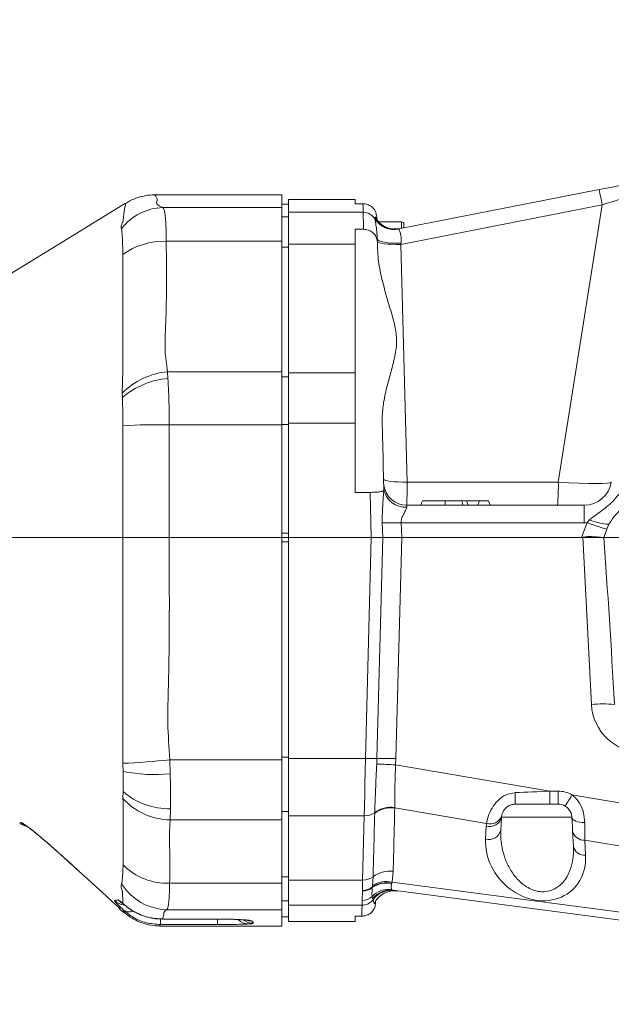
# Model space of a CAD drawing. Header units: millimetres. Extents: x 0 to 8410, y 0 to 5940.
# Tile 72 of 256: x 2462 to 2590, y 3047 to 3261. Entities that reach past the tile are written whole.
import ezdxf

# ---------------------------------------------------------------- set-up
doc = ezdxf.new("R2010")
doc.units = ezdxf.units.MM
doc.header["$LTSCALE"] = 10
doc.linetypes.add('CENTERX2', pattern=[20.32, 12.7, -2.54, 2.54, -2.54])
doc.styles.add('SLDTEXTSTYLE0', font='TXT', dxfattribs={"width": 0.605})
doc.dimstyles.new('SLDDIMSTYLE0', dxfattribs={"dimtxt": 50, "dimasz": 50, "dimexe": 0, "dimexo": 0.0625, "dimgap": 12.5, "dimtad": 1, "dimtoh": 1, "dimdec": 1, "dimrnd": 1e-09, "dimzin": 12, "dimdsep": 46, "dimtxsty": 'SLDTEXTSTYLE0', "dimsah": 1, "dimcen": 0.09, "dimadec": 0, "dimazin": 0, "dimtfac": 1, "dimtofl": 0, "dimtmove": 0, "dimatfit": 3, "dimfxl": 0, "dimfrac": 2, "dimtolj": 1, "dimtzin": 12, "dimarcsym": 0})

# ---------------------------------------------------------------- blocks, each defined once
blk = doc.blocks.new('*D4')
at = {"color": 7, "linetype": 'Continuous', "lineweight": 0}
for p, q in [((1441.19, 2973.04), (1441.19, 3462.48)), ((2711.19, 3148.04), (2711.19, 3462.48)), ((2711.19, 3447.48), (1441.19, 3447.48))]:
    blk.add_line(p, q, dxfattribs=at)
for points in [[(1441.19, 3447.48), (1491.19, 3439.98), (1491.19, 3454.98)], [(2711.19, 3447.48), (2661.19, 3454.98), (2661.19, 3439.98)]]:
    blk.add_solid(points, dxfattribs=at)
at = {"color": 7, "linetype": 'Continuous', "lineweight": 0, "insert": (1999.81, 3511.93), "char_height": 50, "attachment_point": 1, "style": 'SLDTEXTSTYLE0'}
blk.add_mtext('1270', dxfattribs=at)
blk = doc.blocks.new('*D5')
at = {"color": 7, "linetype": 'Continuous', "lineweight": 0}
for p, q in [((1260.19, 3153.84), (1260.19, 3562.48)), ((2846.19, 3209.54), (2846.19, 3562.48)), ((1260.19, 3547.48), (2846.19, 3547.48))]:
    blk.add_line(p, q, dxfattribs=at)
for points in [[(1260.19, 3547.48), (1310.19, 3539.98), (1310.19, 3554.98)], [(2846.19, 3547.48), (2796.19, 3554.98), (2796.19, 3539.98)]]:
    blk.add_solid(points, dxfattribs=at)
at = {"color": 7, "linetype": 'Continuous', "lineweight": 0, "insert": (1976.81, 3611.93), "char_height": 50, "attachment_point": 1, "style": 'SLDTEXTSTYLE0'}
blk.add_mtext('1586', dxfattribs=at)

msp = doc.modelspace()

# ---------------------------------------------------------------- linework, layer by layer
at = {"color": 7, "linetype": 'Continuous', "lineweight": 0}
for p, q in [((2518.690843, 3222.544715), (2491.11833, 3222.544715)), ((2518.690843, 3222.544715), (2518.690843, 3219.789192)), ((2544.203061, 3215.136096), (2587.76905, 3223.687813)), ((2520.190734, 3220.544741), (2518.690843, 3220.544741)), ((2534.690756, 3221.544788), (2520.190734, 3221.544788)), ((2520.190734, 3218.765781), (2520.190734, 3221.544788)), ((2534.690756, 3221.544788), (2534.690756, 3220.625684)), ((2534.690756, 3220.625684), (2536.367673, 3220.625684)), ((2518.690843, 3219.789192), (2518.690843, 3212.448523)), ((2520.190734, 3218.765781), (2520.190734, 3211.792752)), ((2539.32764, 3217.372462), (2539.187807, 3217.60051)), ((2539.364595, 3217.781946), (2539.386529, 3216.947481)), ((2544.790763, 3216.679737), (2539.7829, 3216.679737)), ((2545.290727, 3216.179773), (2545.290727, 3215.3496)), ((2534.690756, 3215.056345), (2536.497969, 3215.056345)), ((2534.690756, 3215.056345), (2534.690756, 3211.792752)), ((2544.389028, 3215.172574), (2543.144483, 3215.128467)), ((2518.690843, 3212.448523), (2518.690843, 3184.094951)), ((2520.190734, 3183.842466), (2520.190734, 3211.792752)), ((2534.690756, 3183.842466), (2534.690756, 3211.792752)), ((2518.690843, 3184.094951), (2518.690843, 3172.555253)), ((2520.190734, 3183.842466), (2520.190734, 3172.879741)), ((2534.690756, 3183.842466), (2534.690756, 3172.879741)), ((2518.690843, 3172.555253), (2518.690843, 3148.04475)), ((2520.190734, 3148.04475), (2520.190734, 3172.879741)), ((2534.690756, 3157.854006), (2534.690756, 3172.879741)), ((2540.917653, 3159.418509), (2540.879983, 3159.913823)), ((2540.898938, 3158.273265), (2540.953655, 3158.410475)), ((2540.953655, 3158.410475), (2540.917653, 3159.418509)), ((2534.690756, 3157.854006), (2537.937064, 3157.854006)), ((2545.87831, 3155.04472), (2584.504265, 3155.04472)), ((2561.714191, 3156.044767), (2559.088845, 3156.044767)), ((2561.714191, 3156.044767), (2561.350841, 3155.04472)), ((2561.723251, 3156.044767), (2561.36002, 3155.04472)), ((2561.723251, 3156.044767), (2561.714191, 3156.044767)), ((2563.695211, 3156.044767), (2561.723251, 3156.044767)), ((2563.695211, 3156.044767), (2564.059872, 3155.04472)), ((2589.483756, 3149.859712), (2589.92352, 3150.926516)), ((2459.786791, 3148.04475), (2484.136481, 3148.04475)), ((2494.166631, 3148.04475), (2518.690843, 3148.04475)), ((2518.690843, 3148.04475), (2518.690843, 3099.711582)), ((2538.19384, 3148.04475), (2520.190734, 3148.04475)), ((2520.190734, 3099.964783), (2520.190734, 3148.04475)), ((2538.19384, 3148.04475), (2540.672082, 3148.04475)), ((2540.672082, 3148.04475), (2544.802446, 3148.04475)), ((2583.965082, 3148.04475), (2544.802446, 3148.04475)), ((2518.690843, 3099.711582), (2518.690843, 3086.616084)), ((2520.190734, 3099.964783), (2520.190734, 3087.524101)), ((2577.048678, 3090.044782), (2569.537658, 3090.044782)), ((2578.843851, 3090.044782), (2577.048678, 3090.044782)), ((2518.690843, 3086.616084), (2518.690843, 3072.85671)), ((2520.190734, 3073.543355), (2520.190734, 3087.524101)), ((2566.541809, 3087.201759), (2566.393394, 3084.371373)), ((2582.171339, 3080.874488), (2581.998248, 3084.177658)), ((2471.963424, 3077.828691), (2472.273726, 3077.548072)), ((2471.97463, 3077.818558), (2472.273726, 3077.548072)), ((2474.20444, 3075.813577), (2474.206228, 3075.804875)), ((2518.690843, 3072.85671), (2518.690843, 3067.094013)), ((2520.190734, 3073.543355), (2520.190734, 3068.068311)), ((2698.420662, 3050.880358), (2542.941112, 3071.314737)), ((2539.083499, 3068.754241), (2539.115686, 3068.925545)), ((2539.121646, 3069.025681), (2539.108533, 3068.528101)), ((2483.708519, 3066.979453), (2484.313387, 3066.457793)), ((2518.690843, 3067.094013), (2518.690843, 3063.544795)), ((2520.190734, 3064.544723), (2520.190734, 3068.068311)), ((2491.316099, 3065.141008), (2492.714662, 3065.078661)), ((2492.714185, 3065.055773), (2504.690785, 3065.055773)), ((2518.690843, 3065.544769), (2520.190734, 3065.544769)), ((2520.190734, 3064.544723), (2534.690756, 3064.544723)), ((2536.111731, 3065.69247), (2534.690756, 3065.69247)), ((2534.690756, 3065.69247), (2534.690756, 3064.544723)), ((2492.150921, 3063.544795), (2518.690843, 3063.544795))]:
    msp.add_line(p, q, dxfattribs=at)
at = {"color": 8, "linetype": 'Continuous', "lineweight": 0}
for p, q in [((2588.436145, 3220.388457), (2544.632096, 3211.790011)), ((2578.888316, 3160.106108), (2588.436145, 3220.388457)), ((2492.837209, 3219.789192), (2518.690843, 3219.789192)), ((2520.190734, 3218.765781), (2536.416191, 3218.765781)), ((2518.690843, 3217.77229), (2520.190734, 3217.77229)), ((2538.972754, 3217.340991), (2538.97335, 3217.444107)), ((2544.790763, 3215.251371), (2544.790763, 3216.679737)), ((2544.203061, 3215.136096), (2544.183869, 3215.090916)), ((2493.557948, 3212.448523), (2518.690843, 3212.448523)), ((2534.690756, 3211.792752), (2520.190734, 3211.792752)), ((2544.632096, 3211.790011), (2545.985479, 3160.106108)), ((2520.190734, 3211.166308), (2518.690843, 3211.166308)), ((2493.829507, 3184.094951), (2493.940849, 3182.608292)), ((2493.829507, 3184.094951), (2518.690843, 3184.094951)), ((2518.690843, 3182.980582), (2520.190734, 3182.980582)), ((2520.190734, 3183.842466), (2534.690756, 3183.842466)), ((2484.00988, 3178.484962), (2483.952898, 3179.441259)), ((2494.208474, 3172.555253), (2494.166631, 3148.04475)), ((2494.208474, 3172.555253), (2518.690843, 3172.555253)), ((2520.190734, 3172.594831), (2518.690843, 3172.594831)), ((2534.690756, 3172.879741), (2520.190734, 3172.879741)), ((2545.985479, 3160.106108), (2578.888316, 3160.106108)), ((2538.19384, 3148.04475), (2537.937064, 3157.854006)), ((2584.504265, 3155.04472), (2584.504265, 3151.254103)), ((2585.140604, 3151.274368), (2585.688848, 3151.871726)), ((2540.672082, 3148.04475), (2540.587921, 3151.26054)), ((2544.718403, 3151.254103), (2544.802446, 3148.04475)), ((2584.504265, 3151.254103), (2544.718403, 3151.254103)), ((2583.965082, 3148.04475), (2585.140604, 3151.274368)), ((2518.690843, 3148.986861), (2520.190734, 3148.986861)), ((2536.934871, 3099.964783), (2538.19384, 3148.04475)), ((2539.413113, 3099.968717), (2540.672082, 3148.04475)), ((2544.802446, 3148.04475), (2543.543715, 3099.975154)), ((2586.100716, 3111.73074), (2584.195513, 3148.084209)), ((2520.190734, 3147.102759), (2518.690843, 3147.102759)), ((2484.104413, 3098.931954), (2484.140772, 3102.203414)), ((2484.162945, 3097.18661), (2484.104413, 3098.931954)), ((2494.330902, 3099.711582), (2518.690843, 3099.711582)), ((2494.330902, 3099.711582), (2494.436521, 3096.631929)), ((2518.690843, 3100.244567), (2520.190734, 3100.244567)), ((2520.190734, 3099.964783), (2536.934871, 3099.964783)), ((2539.369482, 3098.766253), (2539.413113, 3099.968717)), ((2543.543715, 3099.975154), (2543.474454, 3098.579094)), ((2543.474454, 3098.579094), (2577.048678, 3092.887804)), ((2484.149117, 3091.288492), (2484.188456, 3092.771575)), ((2577.048678, 3092.887804), (2578.843851, 3092.887804)), ((2577.048678, 3092.887804), (2577.048678, 3090.044782)), ((2578.843851, 3092.887804), (2578.843851, 3090.044782)), ((2581.865806, 3092.071221), (2636.046786, 3082.886741)), ((2494.48337, 3089.044735), (2494.411249, 3086.616084)), ((2520.190734, 3088.458583), (2518.690843, 3088.458583)), ((2538.933534, 3088.076279), (2538.937945, 3088.235185)), ((2543.290753, 3089.356706), (2543.293256, 3089.238331)), ((2563.269276, 3085.852191), (2543.293256, 3089.238331)), ((2461.689729, 3086.021111), (2462.003011, 3086.05294)), ((2494.411249, 3086.616084), (2518.690843, 3086.616084)), ((2536.660571, 3087.524101), (2520.190734, 3087.524101)), ((2536.29436, 3073.543355), (2536.660571, 3087.524101)), ((2581.839818, 3087.201759), (2566.541809, 3087.201759)), ((2563.058991, 3082.420513), (2563.207287, 3085.251019)), ((2652.189273, 3070.779011), (2584.655542, 3082.226917)), ((2584.655542, 3082.226917), (2584.828753, 3078.923747)), ((2472.272176, 3077.560589), (2474.20444, 3075.813577)), ((2472.272176, 3077.560589), (2472.274799, 3077.549383)), ((2542.963166, 3075.442359), (2542.698163, 3073.093698)), ((2494.302053, 3072.85671), (2518.690843, 3072.85671)), ((2518.690843, 3074.242875), (2520.190734, 3074.242875)), ((2520.190734, 3073.543355), (2536.29436, 3073.543355)), ((2538.457412, 3072.357342), (2538.583655, 3074.263975)), ((2542.635579, 3072.874353), (2542.61269, 3072.785303)), ((2542.698163, 3073.093698), (2542.635579, 3072.874353)), ((2542.698163, 3073.093698), (2672.656912, 3056.01351)), ((2536.196846, 3069.117591), (2536.242027, 3071.155116)), ((2536.242027, 3071.155116), (2536.244649, 3071.287915)), ((2538.409609, 3071.912095), (2538.422603, 3072.043702)), ((2538.422603, 3072.043702), (2538.457412, 3072.357342)), ((2542.621869, 3071.519301), (2542.941112, 3071.314737)), ((2484.364051, 3068.22519), (2484.129924, 3068.452761)), ((2520.190734, 3069.055721), (2518.690843, 3069.055721)), ((2538.47279, 3069.507644), (2538.356084, 3069.973394)), ((2538.585085, 3069.277331), (2538.47279, 3069.507644)), ((2538.916845, 3068.474815), (2539.096136, 3068.873093)), ((2484.313387, 3066.457793), (2484.251995, 3067.023918)), ((2493.703384, 3067.094013), (2518.690843, 3067.094013)), ((2536.17372, 3068.068311), (2520.190734, 3068.068311)), ((2492.27919, 3063.871905), (2492.27919, 3065.079734)), ((2492.714185, 3065.063879), (2504.690785, 3065.063879)), ((2492.714185, 3065.055773), (2492.714185, 3065.063879)), ((2504.690785, 3065.055892), (2504.690785, 3065.063879)), ((2504.690785, 3063.871905), (2504.690785, 3065.026328)), ((2512.292761, 3064.628408), (2512.557644, 3064.15467)), ((2492.27919, 3063.871905), (2492.150921, 3063.544795)), ((2504.690785, 3063.871905), (2492.27919, 3063.871905))]:
    msp.add_line(p, q, dxfattribs=at)
at = {"color": 7, "linetype": 'CENTERX2', "lineweight": 0}
msp.add_line((1398.79603, 3148.044765), (2880.190786, 3148.044765), dxfattribs=at)
at = {"color": 7, "linetype": 'Continuous', "lineweight": 0, "flags": 128}
for points in [[(2587.76905, 3223.687813), (2590.280671, 3224.180863), (2592.715639, 3224.658892), (2595.017809, 3225.110814), (2597.134728, 3225.526259), (2599.017758, 3225.895927), (2600.623745, 3226.211116), (2601.915736, 3226.464793), (2602.864165, 3226.650998), (2603.447456, 3226.765439)], [(2484.701414, 3220.71378), (2471.254248, 3212.477371), (2457.602996, 3204.116032)], [(2539.490122, 3212.99164), (2539.496083, 3212.762997), (2539.502282, 3212.526605), (2539.5086, 3212.282822)], [(2539.5086, 3212.282822), (2539.528269, 3211.532995), (2539.548058, 3210.777447)], [(2540.5307, 3173.254296), (2540.606994, 3170.337603), (2540.67697, 3167.668507), (2540.739674, 3165.271089), (2540.794749, 3163.167283), (2540.841717, 3161.376044), (2540.879983, 3159.913823)], [(2554.26063, 3156.044767), (2554.260988, 3155.744717), (2554.261345, 3155.444667), (2554.261822, 3155.04472)], [(2557.890911, 3156.044767), (2557.962794, 3155.744717), (2558.034677, 3155.444667), (2558.130521, 3155.04472)], [(2581.998248, 3084.177658), (2581.949729, 3085.102722), (2581.8968, 3086.114928), (2581.839818, 3087.201759)], [(2483.707923, 3066.980049), (2483.429093, 3067.247078), (2483.225006, 3067.479655)]]:
    msp.add_lwpolyline(points, dxfattribs=at)
at = {"color": 8, "linetype": 'Continuous', "lineweight": 0, "flags": 128}
for points in [[(2536.416191, 3218.765781), (2536.388654, 3219.821021), (2536.367673, 3220.625684)], [(2536.497969, 3215.056345), (2536.466379, 3216.484949), (2536.44206, 3217.592404), (2536.425132, 3218.357608), (2536.416191, 3218.765781)], [(2544.675965, 3212.044522), (2543.678302, 3212.033198), (2542.712945, 3212.065384), (2541.818756, 3212.13989), (2541.031141, 3212.253735), (2540.381927, 3212.402269), (2539.896984, 3212.579653), (2539.595742, 3212.778852), (2539.490122, 3212.99164)], [(2544.632096, 3211.790011), (2543.641347, 3211.776182), (2542.684693, 3211.793825), (2541.799921, 3211.842224), (2541.021842, 3211.919353), (2540.381212, 3212.022349), (2539.903421, 3212.147042), (2539.607305, 3212.288544), (2539.504547, 3212.441251)], [(2545.985479, 3160.106108), (2544.99473, 3160.092399), (2544.038076, 3160.109923), (2543.153304, 3160.158321), (2542.375225, 3160.235569), (2541.734595, 3160.338566), (2541.256804, 3160.463259), (2540.960688, 3160.60476), (2540.85793, 3160.757467)], [(2545.87831, 3155.04472), (2545.881171, 3154.995367), (2545.889873, 3154.848382), (2545.904059, 3154.607341)], [(2484.140772, 3102.203414), (2484.140772, 3102.203533), (2484.138746, 3126.16913), (2484.136481, 3148.04475), (2484.136481, 3148.04475)], [(2536.660571, 3087.524101), (2536.706943, 3089.630887), (2536.758799, 3091.980741), (2536.814827, 3094.523117), (2536.873955, 3097.203657), (2536.934871, 3099.964783)], [(2584.636826, 3086.044714), (2584.089655, 3086.059854), (2583.567995, 3086.119339), (2583.089609, 3086.221263), (2582.671065, 3086.362049), (2582.326431, 3086.536929), (2582.067747, 3086.739943), (2581.903595, 3086.964056), (2581.839818, 3087.201759)], [(2536.244649, 3071.287915), (2536.260027, 3071.982905), (2536.276597, 3072.735712), (2536.29436, 3073.543355)], [(2536.17372, 3068.068311), (2536.178488, 3068.288371), (2536.186237, 3068.638966), (2536.196846, 3069.117591)], [(2536.111731, 3065.69247), (2536.138434, 3066.718266), (2536.17372, 3068.068311)]]:
    msp.add_lwpolyline(points, dxfattribs=at)
at = {"color": 8, "linetype": 'Continuous', "lineweight": 0}
for centre, radius, start, end in [((2428.949008, 3189.858943), 162.382875, 10.8366403, 12.02437585), ((2493.166101, 3207.995), 11.798777, 91.59733151, 142.41786543), ((2536.418736, 3215.764275), 3.001507, 31.68899864, 90.04856568), ((2543.206176, 3219.986046), 4.991811, 211.99726006, 281.29492438), ((2543.242128, 3220.037717), 4.994926, 211.281888, 281.0918206), ((2493.057911, 3197.151456), 15.305237, 88.12775758, 125.88085837), ((2495.503631, 3167.734438), 16.445944, 95.84257507, 134.61547727), ((2495.369879, 3165.145551), 17.521114, 94.67826712, 130.41810479), ((2492.230728, 3030.300988), 142.268012, 89.20347432, 93.25921156), ((2545.663006, 3159.41702), 4.815716, 192.06449243, 272.86916931), ((2533.384473, 3158.967368), 45.518089, 355.0562437, 1.4335348), ((2590.658688, 3164.178729), 13.27259, 248.01005343, 266.82476234), ((2542.747686, 3211.908427), 60.686331, 267.96047035, 271.86094039), ((2584.504238, 3161.254108), 10, 270, 273.64869063), ((2602.458865, 3197.069034), 48.959917, 249.28478509, 254.63216075), ((2588.619992, 3086.808253), 25.049493, 84.33461253, 95.77210643), ((2597.0857, 3112.306444), 11, 183, 270), ((2478.820546, 3235.701982), 136.872057, 272.21242052, 276.50674059), ((2538.11632, 3136.298698), 36.353119, 268.13760325, 272.04429671), ((2538.647436, 3037.81852), 60.952009, 85.45777596, 89.32124997), ((2541.572945, 3039.31457), 60.692589, 88.13920191, 92.0393822), ((2491.165704, 3131.470031), 34.991307, 258.45552518, 275.36356098), ((2494.257387, 3104.503091), 15.460008, 229.36115238, 270.83753787), ((2599.79253, 3091.99348), 30.317564, 178.94758916, 183.68529613), ((2578.843892, 3086.887757), 6, 59.7577542, 90), ((2558.453992, 3104.914222), 26.703103, 325.10088598, 331.25218205), ((2494.713432, 3100.885474), 14.272589, 222.25307271, 268.7868284), ((2536.794686, 3091.096967), 3.575382, 267.85028417, 306.83043984), ((2542.57799, 3083.162518), 6.11777, 83.28584564, 126.56372697), ((2542.537724, 3083.271591), 6.131531, 82.94555069, 125.95099297), ((2464.654419, 3089.02965), 3.986323, 228.30799473, 243.71633694), ((2563.883576, 3087.920319), 2.75364, 255.78280962, 344.87361842), ((2569.199109, 3084.936997), 6, 171.22654994, 177), ((2564.049817, 3088.421381), 2.685141, 253.1007935, 339.98629587), ((2563.735218, 3085.089714), 2.753528, 255.78355444, 344.87771127), ((2584.454725, 3084.738616), 2.519713, 192.86340304, 274.57122125), ((2584.627841, 3081.435465), 2.519741, 192.86372663, 274.57334986), ((2493.806348, 3086.554101), 13.706358, 225.25698971, 272.07261429), ((2542.246078, 3069.379938), 6.104684, 83.25416984, 126.8653557), ((2494.024675, 3079.067392), 11.977688, 211.82784691, 268.46290527), ((2536.430328, 3077.108079), 3.567316, 267.81564659, 307.13008147), ((2541.556827, 3067.315458), 5.570821, 79.07437537, 124.39859944), ((2541.528691, 3067.389155), 5.595765, 78.59118955, 123.7161078), ((2541.477504, 3067.543959), 5.682394, 77.59536662, 122.10565907), ((2536.308602, 3074.446367), 3.291925, 268.84118059, 309.660011), ((2536.319833, 3074.58726), 3.300201, 268.69459734, 309.58068641), ((2542.065779, 3066.395309), 5.154079, 83.8061091, 136.03457946), ((2542.313039, 3066.439886), 4.915145, 82.6584905, 141.38062404), ((2542.607682, 3066.327197), 4.988445, 82.53590842, 143.74402971), ((2543.286076, 3066.228778), 4.997885, 100.66473564, 153.3301549), ((2484.999112, 3072.030323), 3.985554, 226.85254071, 261.03441507), ((2485.909998, 3072.028147), 3.983885, 224.87533956, 243.61346727), ((2536.176834, 3071.071319), 3.00301, 269.94058976, 323.31633825), ((2536.222987, 3072.203474), 3.085994, 269.51465306, 313.72666577), ((2485.530628, 3068.959524), 2.319801, 236.55181513, 290.56301014), ((2511.520607, 3067.192883), 3.202316, 225.91954434, 267.8117545), ((2512.553402, 3068.151936), 3.997268, 234.92585153, 270.06080071), ((2512.287196, 3068.635632), 4.007229, 254.50339639, 270.07957036)]:
    msp.add_arc(centre, radius, start, end, dxfattribs=at)
at = {"color": 7, "linetype": 'Continuous', "lineweight": 0}
for centre, radius, start, end in [((2544.790786, 3216.179765), 0.5, 360, 90), ((2545.878269, 3160.044765), 5, 187.19567753, 270), ((2584.504238, 3161.044765), 6, 270, 351), ((2578.843892, 3087.044765), 3, 59.7577542, 90), ((2464.249897, 3089.044765), 4, 229.77229272, 254.82554498), ((2569.537679, 3087.044765), 3, 171.22654994, 177), ((2543.285171, 3066.228827), 4.99767, 82.51969717, 100.65463716)]:
    msp.add_arc(centre, radius, start, end, dxfattribs=at)
at = {"color": 8, "linetype": 'Continuous', "lineweight": 0}
for centre, major_axis, ratio, start_param, end_param in [((2587.703472, 3219.598655), (12.767852, 3.91868), 0.0405401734, 0.1368541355, 1.5009427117), ((2544.54066, 3211.125994), (0.724201, 4.218484), 0.0052650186, 1.3522121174, 1.4136450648), ((2545.852083, 3161.044765), (-0.026198, 6), 0.0218137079, 3.1414974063, 4.5552141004), ((2578.429447, 3161.044765), (12.001551, -0.933268), 0.0748541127, 4.7564565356, 6.2772239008), ((2580.444813, 3093.044765), (66.318683, 2.957803), 0.000083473, 4.5462894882, 4.6611531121), ((2496.886821, 1570.749273), (70.547512, 2704.93099), 0.0011037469, 5.30179348, 5.307948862), ((2497.451105, 1574.26222), (69.982063, 2701.425502), 0.0029471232, 5.3016691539, 5.3078245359), ((2584.574366, 3092.344749), (-0.088571, 14.214733), 0.0018204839, 3.9203399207, 4.2532106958), ((2573.944099, 3080.100065), (-7.979707, 8.720263), 0.8514652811, 0.6974130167, 3.9438729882)]:
    msp.add_ellipse(centre, major_axis=major_axis, ratio=ratio, start_param=start_param, end_param=end_param, dxfattribs=at)
at = {"color": 7, "linetype": 'Continuous', "lineweight": 0}
for centre, major_axis, ratio, start_param, end_param in [((2597.807483, 3186.337968), (-34.766912, -95.521306), 0.0491875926, 1.1761450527, 1.1969269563), ((2601.256139, 3195.813071), (17.471165, 47.737396), 0.0983433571, 3.1775693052, 3.2182103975), ((2586.190786, 3109.751562), (5.006843, -95.536255), 0.0522644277, 1.5888240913, 1.9803335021)]:
    msp.add_ellipse(centre, major_axis=major_axis, ratio=ratio, start_param=start_param, end_param=end_param, dxfattribs=at)
for points, knots in [([(2491.122264, 3222.532198), (2491.059093, 3222.53649), (2490.396255, 3222.581519), (2489.11988, 3222.41635), (2487.349078, 3221.996855), (2485.854686, 3221.414536), (2485.032007, 3220.878469), (2484.723467, 3220.677421)], [0, 0, 0, 0, 0.0280919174, 0.2947613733, 0.5648241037, 0.8367905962, 1, 1, 1, 1]), ([(2539.364595, 3217.781946), (2539.316605, 3218.139082), (2539.220441, 3218.854718), (2538.5645, 3219.792309), (2537.647481, 3220.412842), (2536.863062, 3220.613499), (2536.448359, 3220.623699), (2536.367673, 3220.625684)], [0, 0, 0, 0, 0.2573879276, 0.515758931, 0.7469766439, 0.9507707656, 1, 1, 1, 1]), ([(2543.145079, 3215.12036), (2542.943884, 3215.126009), (2542.312721, 3215.143727), (2541.399753, 3215.470509), (2540.569854, 3215.955576), (2540.052692, 3216.389239), (2539.720735, 3216.736185), (2539.506729, 3217.007036), (2539.371345, 3217.206105), (2539.304154, 3217.32644), (2539.306647, 3217.32113), (2539.307732, 3217.318818)], [0, 0, 0, 0, 0.095346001, 0.299106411, 0.4504420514, 0.5496395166, 0.6311605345, 0.712486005, 0.7945703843, 0.9105525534, 1, 1, 1, 1]), ([(2536.497969, 3215.056345), (2536.830788, 3215.026851), (2537.496342, 3214.967869), (2538.384514, 3214.50605), (2539.062966, 3213.81836), (2539.437364, 3213.035195), (2539.487891, 3212.501539), (2539.5086, 3212.282822)], [0, 0, 0, 0, 0.2108356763, 0.4216171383, 0.6337638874, 0.8498995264, 1, 1, 1, 1]), ([(2540.5307, 3173.254296), (2540.572089, 3174.361869), (2540.654962, 3176.57957), (2541.358313, 3179.988643), (2542.266715, 3183.324583), (2543.162505, 3186.597881), (2543.814764, 3189.916111), (2543.583352, 3193.25358), (2542.629432, 3196.698405), (2541.498682, 3200.451143), (2540.398024, 3204.5188), (2539.713102, 3207.981539), (2539.591142, 3210.047586), (2539.548058, 3210.777447)], [0, 0, 0, 0, 0.10116373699, 0.20256095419, 0.29087833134, 0.37936508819, 0.46728493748, 0.54715159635, 0.62774939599, 0.73282963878, 0.83812786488, 0.94281629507, 1, 1, 1, 1]), ([(2540.898938, 3158.273265), (2540.860288, 3158.233797), (2540.758842, 3158.130203), (2540.302998, 3158.000241), (2539.524705, 3157.903637), (2538.687881, 3157.859869), (2538.145504, 3157.855634), (2537.937064, 3157.854006)], [0, 0, 0, 0, 0.1491668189, 0.3915269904, 0.6264991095, 0.8564605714, 1, 1, 1, 1]), ([(2549.308319, 3156.044767), (2549.271931, 3155.944746), (2549.199152, 3155.744692), (2549.077646, 3155.411398), (2548.992754, 3155.178042), (2548.944253, 3155.04472)], [0, 0, 0, 0, 0.30002391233, 0.60008613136, 1, 1, 1, 1]), ([(2554.26063, 3156.044767), (2553.479519, 3156.044767), (2552.171981, 3156.044767), (2550.68903, 3156.044767), (2549.796029, 3156.044767), (2549.367086, 3156.044767), (2549.326959, 3156.044767), (2549.308319, 3156.044767)], [0, 0, 0, 0, 0.3345313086, 0.5599870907, 0.7129408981, 0.8666537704, 1, 1, 1, 1]), ([(2557.890911, 3156.044767), (2557.432108, 3156.044767), (2556.700087, 3156.044767), (2555.42347, 3156.044767), (2554.677412, 3156.044767), (2554.26063, 3156.044767)], [0, 0, 0, 0, 0.4256662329, 0.6791514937, 1, 1, 1, 1]), ([(2558.913845, 3156.044767), (2558.87143, 3156.044767), (2558.790876, 3156.044767), (2558.282988, 3156.044767), (2557.958654, 3156.044767), (2557.890911, 3156.044767)], [0, 0, 0, 0, 0.4680321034, 0.8888881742, 1, 1, 1, 1]), ([(2558.913845, 3156.044767), (2558.95023, 3155.944745), (2559.02299, 3155.744723), (2559.144553, 3155.411436), (2559.229489, 3155.178081), (2559.27803, 3155.04472)], [0, 0, 0, 0, 0.3000124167, 0.5999579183, 1, 1, 1, 1]), ([(2589.92352, 3150.926516), (2590.371867, 3151.651524), (2591.253744, 3153.077579), (2593.079612, 3154.576664), (2594.460371, 3154.996522), (2595.050115, 3155.17585)], [0, 0, 0, 0, 0.37204293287, 0.73178979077, 1, 1, 1, 1]), ([(2484.136481, 3148.04475), (2484.9876, 3148.04475), (2486.689875, 3148.04475), (2490.309695, 3148.04475), (2492.910628, 3148.04475), (2494.166631, 3148.04475)], [0, 0, 0, 0, 0.3408356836, 0.6816865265, 1, 1, 1, 1]), ([(2588.777322, 3148.03271), (2588.566696, 3148.047935), (2588.094844, 3148.082043), (2586.886588, 3148.169743), (2585.488804, 3148.299568), (2584.565277, 3148.145782), (2584.195513, 3148.084209)], [0, 0, 0, 0, 0.230461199, 0.5162882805, 0.8063306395, 1, 1, 1, 1]), ([(2569.537658, 3090.044782), (2569.210741, 3090.01382), (2568.592555, 3089.955273), (2568.013819, 3089.644478), (2567.498381, 3089.273464), (2567.027588, 3088.762486), (2566.688944, 3088.072968), (2566.611256, 3087.69131), (2566.572804, 3087.502405)], [0, 0, 0, 0, 0.17579656, 0.33242343, 0.3584529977, 0.5547680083, 0.779629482, 1, 1, 1, 1]), ([(2581.839818, 3087.201759), (2581.804809, 3087.486061), (2581.738341, 3088.025831), (2581.263457, 3088.902229), (2580.738372, 3089.402082), (2580.412316, 3089.601356), (2580.354828, 3089.63649)], [0, 0, 0, 0, 0.3408611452, 0.647151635, 0.9377883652, 1, 1, 1, 1]), ([(2462.899942, 3085.470841), (2462.898044, 3085.471906), (2462.877619, 3085.483372), (2462.984119, 3085.419041), (2463.231789, 3085.247393), (2463.728342, 3084.884026), (2464.45553, 3084.321567), (2465.422383, 3083.541798), (2466.61443, 3082.54684), (2468.011603, 3081.347541), (2469.582921, 3079.966341), (2470.928233, 3078.766279), (2471.740095, 3078.030976), (2471.97463, 3077.818558)], [0, 0, 0, 0, 0.0040885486, 0.0440025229, 0.1034758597, 0.1801702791, 0.2722967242, 0.3794443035, 0.5014302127, 0.6348905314, 0.7809271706, 0.9367132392, 1, 1, 1, 1]), ([(2472.274322, 3077.550695), (2472.724313, 3077.142391), (2473.367152, 3076.559104), (2474.013789, 3075.980026), (2474.207777, 3075.806305)], [0, 0, 0, 0, 0.70000507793, 1, 1, 1, 1]), ([(2474.20444, 3075.813577), (2475.355025, 3074.770257), (2477.067343, 3073.217574), (2479.217464, 3071.248389), (2480.932031, 3069.675575), (2482.413583, 3068.309757), (2483.41088, 3067.381571), (2483.536955, 3067.245714), (2483.586687, 3067.192123)], [0, 0, 0, 0, 0.2841877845, 0.4229325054, 0.5614926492, 0.7601614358, 0.9053911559, 1, 1, 1, 1]), ([(2539.098043, 3068.875954), (2539.099528, 3068.87914), (2539.11023, 3068.902108), (2539.180651, 3069.02965), (2539.361398, 3069.301872), (2539.677695, 3069.684996), (2540.144174, 3070.129587), (2540.793231, 3070.583618), (2541.560077, 3070.959157), (2542.11961, 3071.069615), (2542.369146, 3071.118877)], [0, 0, 0, 0, 0.0236397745, 0.1704111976, 0.3044162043, 0.4231990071, 0.5373810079, 0.6909330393, 0.8621646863, 1, 1, 1, 1]), ([(2483.890075, 3068.617746), (2483.887336, 3068.619681), (2483.874079, 3068.629041), (2484.017488, 3068.519036), (2484.187544, 3068.380303), (2484.343586, 3068.242122), (2484.359879, 3068.227694)], [0, 0, 0, 0, 0.09564525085, 0.46290181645, 0.94391800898, 1, 1, 1, 1]), ([(2484.129924, 3068.452761), (2484.307738, 3068.294992), (2485.019799, 3067.6632), (2486.75424, 3066.470652), (2489.53391, 3065.305695), (2491.644634, 3065.145204), (2492.714185, 3065.063879)], [0, 0, 0, 0, 0.09279439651, 0.37159931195, 0.68157513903, 1, 1, 1, 1]), ([(2536.111731, 3065.69247), (2536.424902, 3065.720489), (2537.050857, 3065.776492), (2537.890564, 3066.207104), (2538.559869, 3066.845538), (2539.007821, 3067.652414), (2539.075191, 3068.238192), (2539.108533, 3068.528101)], [0, 0, 0, 0, 0.190538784, 0.3808410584, 0.5773121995, 0.7908068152, 1, 1, 1, 1]), ([(2484.365363, 3068.226621), (2484.392123, 3068.202657), (2484.63275, 3067.987175), (2485.312577, 3067.464955), (2486.062185, 3066.930524), (2486.585356, 3066.6748), (2486.684222, 3066.626474)], [0, 0, 0, 0, 0.05020326, 0.4514269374, 0.8963344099, 1, 1, 1, 1]), ([(2484.372396, 3066.535995), (2484.813776, 3066.175257), (2485.730128, 3065.426328), (2487.376528, 3064.540979), (2489.199942, 3063.901046), (2490.835132, 3063.575771), (2491.814239, 3063.579243), (2492.151637, 3063.580439)], [0, 0, 0, 0, 0.2007457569, 0.4167691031, 0.6550363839, 0.8811263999, 1, 1, 1, 1]), ([(2486.842174, 3066.547558), (2487.167384, 3066.374648), (2487.976531, 3065.944433), (2489.466957, 3065.467532), (2490.653086, 3065.167906), (2491.29042, 3065.142049), (2491.316099, 3065.141008)], [0, 0, 0, 0, 0.242685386, 0.6038197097, 0.9840374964, 1, 1, 1, 1]), ([(2504.690785, 3065.053985), (2505.069598, 3065.053605), (2505.946658, 3065.052726), (2507.277941, 3065.028868), (2508.606925, 3064.987998), (2509.744648, 3064.933464), (2510.589648, 3064.872642), (2511.058139, 3064.827699), (2511.261944, 3064.793837), (2511.226298, 3064.80144), (2511.221547, 3064.802453)], [0, 0, 0, 0, 0.1231996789, 0.2852422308, 0.4470196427, 0.6067471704, 0.7643539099, 0.8893433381, 0.9852493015, 1, 1, 1, 1])]:
    msp.add_open_spline(points, degree=3, knots=knots, dxfattribs=at)
at = {"color": 8, "linetype": 'Continuous', "lineweight": 0}
for points, knots in [([(2491.11833, 3222.469732), (2491.103193, 3222.489023), (2491.035326, 3222.575509), (2491.595746, 3222.04734), (2491.584923, 3221.30901), (2491.393859, 3220.864913), (2491.515238, 3220.362233), (2492.397398, 3219.979839), (2492.837209, 3219.789192)], [0, 0, 0, 0, 0.1252727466, 0.5616494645, 0.6714873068, 0.7816850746, 0.8911566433, 1, 1, 1, 1]), ([(2484.127659, 3216.710732), (2484.127659, 3216.710732), (2484.127659, 3216.71073), (2484.525811, 3219.915803), (2484.788975, 3220.664731), (2484.768704, 3220.628382), (2484.761614, 3220.61567)], [0, 0, 0, 0, 0.000000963, 0.3940585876, 0.7880838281, 1, 1, 1, 1]), ([(2492.837209, 3219.789192), (2492.935444, 3219.650506), (2493.134547, 3219.369415), (2493.332358, 3218.307123), (2493.469784, 3216.773335), (2493.547159, 3214.831719), (2493.554425, 3213.22679), (2493.557948, 3212.448523)], [0, 0, 0, 0, 0.1977305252, 0.400764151, 0.6008543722, 0.8064452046, 1, 1, 1, 1]), ([(2483.815808, 3215.191052), (2483.760284, 3215.397282), (2483.648176, 3215.813679), (2484.127661, 3216.710735), (2484.127659, 3216.710732), (2484.127659, 3216.710732)], [0, 0, 0, 0, 0.4952690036, 0.9999886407, 1, 1, 1, 1]), ([(2539.490122, 3212.99164), (2539.462034, 3213.522774), (2539.399469, 3214.705876), (2539.19614, 3216.074921), (2539.031313, 3217.00173), (2538.990411, 3217.238694), (2538.972754, 3217.340991)], [0, 0, 0, 0, 0.2255046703, 0.502312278, 0.7851488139, 1, 1, 1, 1]), ([(2538.97335, 3217.444107), (2538.98493, 3217.487297), (2539.007604, 3217.571866), (2539.027347, 3217.651452), (2539.037008, 3217.690394)], [0, 0, 0, 0, 0.5107018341, 1, 1, 1, 1]), ([(2539.037008, 3217.690394), (2539.039615, 3217.697816), (2539.046234, 3217.716663), (2539.069183, 3217.723959), (2539.107955, 3217.703039), (2539.150261, 3217.657971), (2539.178506, 3217.614744), (2539.187807, 3217.60051)], [0, 0, 0, 0, 0.1516194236, 0.3849700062, 0.6384164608, 0.8809326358, 1, 1, 1, 1]), ([(2543.144483, 3215.128467), (2543.034348, 3215.121871), (2542.398541, 3215.083793), (2541.27078, 3215.507684), (2539.921061, 3216.362812), (2539.331692, 3217.247867), (2539.037008, 3217.690394)], [0, 0, 0, 0, 0.0652791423, 0.3768540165, 0.6884280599, 1, 1, 1, 1]), ([(2539.187807, 3217.60051), (2539.208638, 3217.566372), (2539.26358, 3217.476332), (2539.287657, 3217.383051), (2539.302606, 3217.325136)], [0, 0, 0, 0, 0.3791339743, 1, 1, 1, 1]), ([(2484.087486, 3209.552333), (2484.086148, 3210.061809), (2484.082068, 3211.61545), (2484.034644, 3213.72688), (2483.887733, 3214.709824), (2483.815808, 3215.191052)], [0, 0, 0, 0, 0.1993904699, 0.6080388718, 1, 1, 1, 1]), ([(2544.183869, 3215.090916), (2544.208833, 3215.022407), (2544.267198, 3214.862239), (2544.515919, 3214.217935), (2544.771779, 3213.226557), (2544.706312, 3212.418906), (2544.675965, 3212.044522)], [0, 0, 0, 0, 0.2064075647, 0.482566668, 0.7601457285, 1, 1, 1, 1]), ([(2493.557948, 3212.448523), (2493.607696, 3207.721987), (2493.67408, 3201.414681), (2493.432448, 3193.533988), (2493.164614, 3188.796881), (2493.608276, 3185.659434), (2493.829507, 3184.094951)], [0, 0, 0, 0, 0.4996627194, 0.66677287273, 0.83383672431, 1, 1, 1, 1]), ([(2484.082598, 3183.345124), (2484.082598, 3183.345124), (2484.082598, 3183.345118), (2484.088032, 3199.294107), (2484.087608, 3207.259378), (2484.087486, 3209.552333)], [0, 0, 0, 0, 0.0000011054, 0.7121312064, 1, 1, 1, 1]), ([(2483.952898, 3179.441259), (2484.017748, 3180.666164), (2484.082599, 3181.891103), (2484.082598, 3183.345085), (2484.082598, 3183.345124)], [0, 0, 0, 0, 0.99997267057, 1, 1, 1, 1]), ([(2493.940849, 3182.608292), (2493.993135, 3181.687935), (2494.099143, 3179.821968), (2494.195244, 3176.432795), (2494.203732, 3173.944842), (2494.208474, 3172.555253)], [0, 0, 0, 0, 0.3005441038, 0.6093349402, 1, 1, 1, 1]), ([(2484.142322, 3172.338888), (2484.141008, 3173.176072), (2484.137667, 3175.304137), (2484.058128, 3177.283987), (2484.00988, 3178.484962)], [0, 0, 0, 0, 0.3934015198, 1, 1, 1, 1]), ([(2484.136481, 3148.04475), (2484.136481, 3148.04479), (2484.136481, 3156.139137), (2484.139401, 3164.239033), (2484.142322, 3172.338888)], [0, 0, 0, 0, 0.0000049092, 1, 1, 1, 1]), ([(2540.587921, 3151.26054), (2540.582765, 3151.533322), (2540.558786, 3152.802112), (2540.643549, 3154.826296), (2540.824696, 3156.90142), (2540.880556, 3157.933607), (2540.898938, 3158.273265)], [0, 0, 0, 0, 0.1128087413, 0.5247064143, 0.8435968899, 1, 1, 1, 1]), ([(2585.688848, 3151.871726), (2586.185841, 3152.271661), (2587.596957, 3153.407197), (2590.265277, 3155.147139), (2592.190688, 3157.607403), (2593.566637, 3159.217461), (2594.233065, 3159.590451), (2594.378251, 3159.671709)], [0, 0, 0, 0, 0.1645995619, 0.4673482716, 0.8059201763, 0.9577184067, 1, 1, 1, 1]), ([(2545.904059, 3154.607341), (2545.882496, 3154.470443), (2545.848782, 3154.256398), (2545.559534, 3153.708701), (2545.153041, 3153.046507), (2544.81787, 3152.241792), (2544.711485, 3151.656674), (2544.716315, 3151.375606), (2544.718403, 3151.254103)], [0, 0, 0, 0, 0.18415015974, 0.28792446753, 0.58796783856, 0.80734892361, 0.91671816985, 1, 1, 1, 1]), ([(2494.166631, 3148.04475), (2494.224006, 3139.98835), (2494.300534, 3129.242725), (2494.064009, 3115.813581), (2493.776946, 3107.75123), (2494.146404, 3102.38922), (2494.330902, 3099.711582)], [0, 0, 0, 0, 0.4998689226, 0.6667250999, 0.8335718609, 1, 1, 1, 1]), ([(2538.937945, 3088.235185), (2538.943337, 3088.406295), (2538.969238, 3089.228215), (2539.02765, 3090.876873), (2539.124671, 3093.306223), (2539.239646, 3095.961156), (2539.325815, 3097.822812), (2539.369482, 3098.766253)], [0, 0, 0, 0, 0.0602649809, 0.2894801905, 0.5246918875, 0.7591258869, 1, 1, 1, 1]), ([(2543.474454, 3098.579094), (2543.474017, 3098.567848), (2543.44231, 3097.752336), (2543.383276, 3096.137468), (2543.319769, 3093.830341), (2543.285018, 3091.691514), (2543.281077, 3090.236693), (2543.289098, 3089.507221), (2543.290753, 3089.356706)], [0, 0, 0, 0, 0.0032888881, 0.238505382, 0.4737257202, 0.7065935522, 0.9394598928, 1, 1, 1, 1]), ([(2484.188456, 3092.771575), (2484.192273, 3093.065225), (2484.210062, 3094.433613), (2484.183672, 3095.975559), (2484.162945, 3097.18661)], [0, 0, 0, 0, 0.2145958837, 1, 1, 1, 1]), ([(2494.436521, 3096.631929), (2494.459261, 3095.587818), (2494.50537, 3093.470732), (2494.510241, 3090.949866), (2494.490349, 3089.539498), (2494.48337, 3089.044735)], [0, 0, 0, 0, 0.3871546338, 0.7850113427, 1, 1, 1, 1]), ([(2563.269276, 3085.852191), (2563.369118, 3086.345976), (2563.582885, 3087.403203), (2564.367214, 3089.186434), (2565.670618, 3090.884455), (2567.423549, 3092.20015), (2568.812231, 3092.436606), (2569.48008, 3092.550323)], [0, 0, 0, 0, 0.1894945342, 0.40572037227, 0.61517377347, 0.8149282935, 1, 1, 1, 1]), ([(2581.865806, 3092.071221), (2581.917183, 3092.034112), (2582.031258, 3091.951717), (2582.674835, 3091.438241), (2583.64971, 3090.256567), (2584.488973, 3088.190499), (2584.586656, 3086.772833), (2584.636826, 3086.044714)], [0, 0, 0, 0, 0.0269145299, 0.0597604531, 0.3496367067, 0.665971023, 1, 1, 1, 1]), ([(2484.161515, 3089.588806), (2484.161515, 3089.588806), (2484.161515, 3089.588801), (2484.155316, 3090.438655), (2484.149117, 3091.288492)], [0, 0, 0, 0, 0.000019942, 1, 1, 1, 1]), ([(2484.158058, 3076.818869), (2484.159786, 3080.342221), (2484.161515, 3083.865598), (2484.161515, 3089.588767), (2484.161515, 3089.588806)], [0, 0, 0, 0, 0.9999930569, 1, 1, 1, 1]), ([(2462.003011, 3086.05294), (2462.053091, 3086.040276), (2462.197225, 3086.003828), (2462.999928, 3085.475907), (2464.376638, 3084.420193), (2465.96636, 3083.113814), (2467.722579, 3081.617551), (2469.838606, 3079.757516), (2471.460715, 3078.293143), (2472.272176, 3077.560589)], [0, 0, 0, 0, 0.0696171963, 0.2003663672, 0.3755704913, 0.5000775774, 0.6247690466, 0.8122904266, 1, 1, 1, 1]), ([(2494.411249, 3086.616084), (2494.350371, 3085.4707), (2494.228549, 3083.178685), (2494.37449, 3078.591512), (2494.331026, 3075.15054), (2494.302053, 3072.85671)], [0, 0, 0, 0, 0.249820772, 0.4999132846, 1, 1, 1, 1]), ([(2566.393394, 3084.371373), (2566.389233, 3083.558069), (2566.380838, 3081.917253), (2566.863076, 3079.458781), (2567.729004, 3077.030114), (2569.027461, 3074.774839), (2570.529905, 3073.103971), (2571.988613, 3072.030711), (2573.323714, 3071.352174), (2574.914634, 3070.946811), (2576.581439, 3071.014256), (2578.263721, 3071.597738), (2579.610628, 3072.632906), (2580.635146, 3073.951478), (2581.45945, 3075.541896), (2582.03926, 3077.562338), (2582.220234, 3079.458587), (2582.181622, 3080.576735), (2582.171339, 3080.874488)], [0, 0, 0, 0, 0.0835623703, 0.1685844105, 0.2521819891, 0.3380072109, 0.4162293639, 0.4552106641, 0.4956134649, 0.5425268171, 0.589608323, 0.6340196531, 0.7000645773, 0.7506329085, 0.8025518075, 0.8848316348, 0.9693317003, 1, 1, 1, 1]), ([(2483.847994, 3072.750733), (2483.859846, 3072.796707), (2483.967477, 3073.214223), (2484.085076, 3074.470752), (2484.153051, 3075.533667), (2484.153051, 3076.574331), (2484.153051, 3076.57437)], [0, 0, 0, 0, 0.0615847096, 0.5592799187, 0.9999831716, 1, 1, 1, 1]), ([(2484.153051, 3076.57437), (2484.153051, 3076.57437), (2484.153051, 3076.574365), (2484.155554, 3076.696625), (2484.158058, 3076.818869)], [0, 0, 0, 0, 0.0001266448, 1, 1, 1, 1]), ([(2484.007854, 3071.121857), (2484.007854, 3071.121857), (2484.007855, 3071.121854), (2483.640113, 3072.082818), (2483.778332, 3072.526911), (2483.847994, 3072.750733)], [0, 0, 0, 0, 0.0000096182, 0.496007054, 1, 1, 1, 1]), ([(2494.302053, 3072.85671), (2494.290647, 3072.13516), (2494.267522, 3070.672322), (2494.16089, 3069.01963), (2494.002217, 3067.808024), (2493.838082, 3067.272629), (2493.725703, 3067.12361), (2493.703384, 3067.094013)], [0, 0, 0, 0, 0.2331432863, 0.4726647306, 0.7038383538, 0.9411801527, 1, 1, 1, 1]), ([(2542.61269, 3072.785303), (2542.575267, 3072.608462), (2542.454917, 3072.039764), (2542.553761, 3071.731623), (2542.621869, 3071.519301)], [0, 0, 0, 0, 0.3109571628, 1, 1, 1, 1]), ([(2484.129924, 3068.452761), (2484.068889, 3069.787308), (2484.007854, 3071.121858), (2484.007854, 3071.121857), (2484.007854, 3071.121857)], [0, 0, 0, 0, 0.9999975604, 1, 1, 1, 1]), ([(2538.356084, 3069.973394), (2538.342843, 3070.21294), (2538.315967, 3070.69913), (2538.378093, 3071.503856), (2538.409609, 3071.912095)], [0, 0, 0, 0, 0.4926980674, 1, 1, 1, 1]), ([(2482.273478, 3069.122479), (2482.438953, 3069.141723), (2482.690722, 3069.171002), (2482.985729, 3069.205445), (2483.086843, 3069.21725)], [0, 0, 0, 0, 0.6572503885, 1, 1, 1, 1]), ([(2484.251995, 3067.023918), (2483.82932, 3067.430861), (2483.045737, 3068.185279), (2482.319166, 3068.957144), (2482.288701, 3069.067388), (2482.273478, 3069.122479)], [0, 0, 0, 0, 0.3694446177, 0.6849014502, 1, 1, 1, 1]), ([(2483.086843, 3069.21725), (2483.196694, 3069.168559), (2483.383297, 3069.085848), (2483.912329, 3068.637266), (2484.129924, 3068.452761)], [0, 0, 0, 0, 0.5886930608, 1, 1, 1, 1]), ([(2538.819928, 3068.472073), (2538.783335, 3068.620147), (2538.722367, 3068.86686), (2538.624295, 3069.160094), (2538.585085, 3069.277331)], [0, 0, 0, 0, 0.6001906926, 1, 1, 1, 1]), ([(2538.916845, 3068.474815), (2538.886806, 3068.451565), (2538.841335, 3068.416372), (2538.825352, 3068.457959), (2538.819928, 3068.472073)], [0, 0, 0, 0, 0.6606183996, 1, 1, 1, 1]), ([(2539.083499, 3068.754241), (2539.069863, 3068.718952), (2539.041461, 3068.645454), (2538.982922, 3068.552293), (2538.934682, 3068.495729), (2538.916845, 3068.474815)], [0, 0, 0, 0, 0.367922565, 0.7662840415, 1, 1, 1, 1]), ([(2483.702201, 3067.074463), (2483.711616, 3067.017114), (2483.723036, 3066.947546), (2483.717279, 3066.982393), (2483.716268, 3066.988513)], [0, 0, 0, 0, 0.8243707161, 1, 1, 1, 1]), ([(2492.27919, 3063.871905), (2491.249536, 3063.951298), (2489.203246, 3064.10908), (2486.376604, 3065.290965), (2484.948081, 3066.45615), (2484.251995, 3067.023918)], [0, 0, 0, 0, 0.34179727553, 0.67927296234, 1, 1, 1, 1]), ([(2493.703384, 3067.094013), (2493.490191, 3066.9619), (2493.062691, 3066.696983), (2493.054992, 3066.324204), (2493.000433, 3065.734594), (2492.836899, 3065.351414), (2492.714185, 3065.063879)], [0, 0, 0, 0, 0.16572355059, 0.33231418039, 0.49897466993, 1, 1, 1, 1]), ([(2504.690785, 3065.063879), (2505.234798, 3065.061684), (2506.631146, 3065.056049), (2508.75846, 3064.99924), (2510.697155, 3064.894158), (2511.993628, 3064.762928), (2512.195129, 3064.672313), (2512.292761, 3064.628408)], [0, 0, 0, 0, 0.13946209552, 0.35796472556, 0.57632572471, 0.7947197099, 1, 1, 1, 1]), ([(2512.557644, 3064.15467), (2512.497946, 3064.118648), (2512.398465, 3064.058621), (2511.684038, 3064.011676), (2511.398334, 3063.992903)], [0, 0, 0, 0, 0.6000930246, 1, 1, 1, 1]), ([(2511.398334, 3063.992903), (2511.241772, 3063.984713), (2510.581288, 3063.950162), (2509.25957, 3063.913101), (2507.120583, 3063.879164), (2505.643036, 3063.87475), (2504.690785, 3063.871905)], [0, 0, 0, 0, 0.1066848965, 0.4500703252, 0.6455808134, 1, 1, 1, 1])]:
    msp.add_open_spline(points, degree=3, knots=knots, dxfattribs=at)

# ---------------------------------------------------------------- dimensions: what is measured, and where the dimension line sits
at = {"color": 7, "linetype": 'Continuous', "lineweight": 0}
for base, p1, p2, picture, middle in [((2846.190786, 3547.476603), (1260.190786, 3153.837378), (2846.190786, 3209.544765), '*D5', (2053.190786, 3547.476603)), ((1441.190786, 3447.476603), (2711.190786, 3148.044765), (1441.190786, 2973.044765), '*D4', (2076.190786, 3447.476603))]:
    dim = msp.add_linear_dim(base=base, p1=p1, p2=p2, dimstyle='SLDDIMSTYLE0', dxfattribs=at)
    dim.commit()
    dim.dimension.update_dxf_attribs({"geometry": picture, "text_midpoint": middle, "dimtype": 160})

doc.saveas('drawing.dxf')
